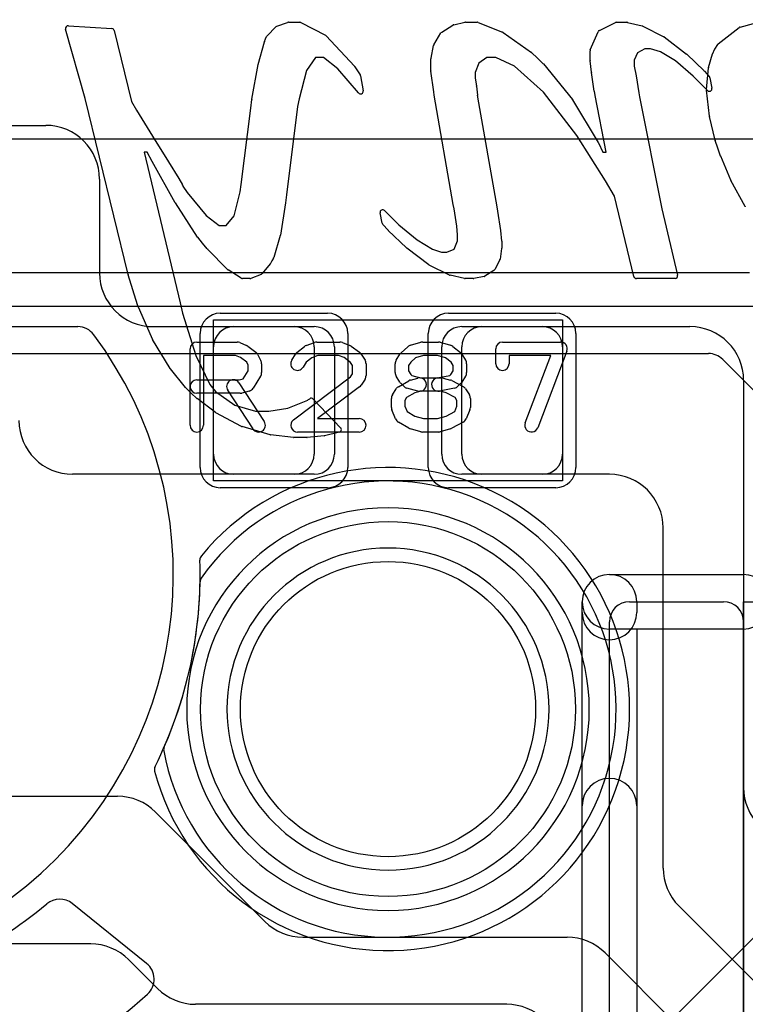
# Model space of a CAD drawing. Extents: x -1 to 20.9, y -0.5 to 20.
# Tile 15 of 19: x 10.9 to 13.6, y 11.9 to 15.6. Entities that reach past the tile are written whole.
import ezdxf

# ---------------------------------------------------------------- set-up
doc = ezdxf.new("R2010")
doc.units = 0
for name, color, linetype in [('Hole', 1, 'CONTINUOUS'), ('L1', 3, 'CONTINUOUS'), ('L4', 3, 'CONTINUOUS'), ('MetalMask-A', 176, 'CONTINUOUS'), ('MetalMask-B', 176, 'CONTINUOUS'), ('PartsArea-A', 111, 'CONTINUOUS'), ('PartsArea-B', 111, 'CONTINUOUS'), ('PartsSilk-A', 221, 'CONTINUOUS'), ('PartsSilk-B', 221, 'CONTINUOUS'), ('Resist-A', 2, 'CONTINUOUS'), ('Resist-B', 2, 'CONTINUOUS'), ('Silk-A', 140, 'CONTINUOUS'), ('Silk-B', 140, 'CONTINUOUS')]:
    doc.layers.add(name, color=color, linetype=linetype)

msp = doc.modelspace()

# ---------------------------------------------------------------- linework, layer by layer
at = {"layer": 'Hole'}
msp.add_circle((12.3, 13), 0.55, dxfattribs=at)
at = {"layer": 'L1'}
for p, q in [((5.18284, 15.175), (11.025, 15.175)), ((11.225, 14.975), (11.225, 14.625)), ((11.425, 14.425), (11.95003, 14.425)), ((11.725, 14.425), (12.025, 14.425)), ((12.575, 14.425), (12.875, 14.425)), ((12.64997, 14.425), (13.425, 14.425)), ((11.65, 13.95), (11.65, 14.35)), ((12.025, 14.35003), (12.025, 13.94997)), ((12.1, 14.35), (12.1, 13.95)), ((12.5, 13.95), (12.5, 14.35)), ((12.575, 13.94997), (12.575, 14.35003)), ((12.95, 14.35), (12.95, 13.95)), ((13.625, 14.225), (13.625, 12.70784)), ((11.95003, 13.875), (11.125, 13.875)), ((12.025, 13.875), (11.725, 13.875)), ((12.875, 13.875), (12.575, 13.875)), ((13.125, 13.875), (12.64997, 13.875)), ((13.325, 12.40784), (13.325, 13.675)), ((10.52497, 12.675), (11.29216, 12.675)), ((11.43358, 12.61642), (11.84142, 12.20858)), ((13.86642, 11.78358), (13.38358, 12.26642)), ((11.98284, 12.15), (12.96716, 12.15)), ((11.19216, 12.125), (10.52497, 12.125)), ((13.10858, 12.09142), (13.67804, 11.52196)), ((11.44142, 11.95858), (11.33358, 12.06642)), ((12.74216, 11.9), (11.58284, 11.9))]:
    msp.add_line(p, q, dxfattribs=at)
for centre, radius, start, end in [((11.025, 14.975), 0.2, 0, 90), ((11.425, 14.625), 0.2, 180, -90), ((11.725, 14.35), 0.075, 90, 180), ((11.95003, 14.35003), 0.07497, 0, 90), ((12.025, 14.35), 0.075, 0, 90), ((12.575, 14.35), 0.075, 90, 180), ((12.64997, 14.35003), 0.07497, 90, 180), ((12.875, 14.35), 0.075, 0, 90), ((13.425, 14.225), 0.2, 0, 90), ((11.125, 14.075), 0.2, 180, -90), ((11.725, 13.95), 0.075, 180, -90), ((11.95003, 13.94997), 0.07497, -90, 0), ((12.025, 13.95), 0.075, -90, 0), ((12.575, 13.95), 0.075, 180, -90), ((12.64997, 13.94997), 0.07497, 180, -90), ((12.875, 13.95), 0.075, -90, 0), ((13.125, 13.675), 0.2, 0, 90), ((13.825, 12.70784), 0.2, 180, -135), ((11.29216, 12.475), 0.2, 45, 90), ((13.525, 12.40784), 0.2, 180, -135), ((11.98284, 12.35), 0.2, -135, -90), ((12.96716, 11.95), 0.2, 45, 90), ((11.19216, 11.925), 0.2, 45, 90), ((11.58284, 12.1), 0.2, -135, -90), ((12.74216, 11.7), 0.2, 45, 90)]:
    msp.add_arc(centre, radius, start, end, dxfattribs=at)
at = {"layer": 'L4'}
for p, q in [((4.675, 15.125), (13.75, 15.125)), ((13.64645, 14.625), (4.675, 14.625)), ((4.1, 14.325), (13.49394, 14.325)), ((13.54697, 14.30303), (14.94142, 12.90858)), ((11.40057, 12.05228), (11.12354, 12.27518)), ((13.67263, 12.1585), (12.81404, 11.29991))]:
    msp.add_line(p, q, dxfattribs=at)
for centre, radius, start, end in [((13.49394, 14.25), 0.075, 45, 90), ((12.3, 13), 0.85, -169.45815, 144.9284), ((12.3, 13), 0.75, 90, -90), ((12.3, 13), 0.75, -90, 90), ((12.3, 13), 0.6, 90, -90), ((12.3, 13), 0.6, -90, 90), ((10, 13.5), 1.6, -23.61416, -0.91498), ((11.62479, 13.47405), 0.025, 144.93662, 179.08298), ((11.48893, 12.84906), 0.025, 156.37718, -169.46763), ((11.07652, 12.21675), 0.075, 51.17555, 129.42702), ((9.99998, 13.49996), 1.59999, -78.81107, -50.00511), ((10.98014, 12.33164), 0.07497, -50.00556, -49.44098), ((11.35352, 11.99385), 0.07502, -48.03095, 51.15769), ((9.99997, 13.5), 2.10001, -80.76302, -48.05369)]:
    msp.add_arc(centre, radius, start, end, dxfattribs=at)
at = {"layer": 'MetalMask-A'}
for p, q in [((11.725, 14.425), (12.025, 14.425)), ((12.575, 14.425), (12.875, 14.425)), ((11.65, 13.95), (11.65, 14.35)), ((12.1, 14.35), (12.1, 13.95)), ((12.5, 13.95), (12.5, 14.35)), ((12.95, 14.35), (12.95, 13.95)), ((12.025, 13.875), (11.725, 13.875)), ((12.875, 13.875), (12.575, 13.875))]:
    msp.add_line(p, q, dxfattribs=at)
for centre, start, end in [((11.725, 14.35), 90, 180), ((12.025, 14.35), 0, 90), ((12.575, 14.35), 90, 180), ((12.875, 14.35), 0, 90), ((11.725, 13.95), 180, -90), ((12.025, 13.95), -90, 0), ((12.575, 13.95), 180, -90), ((12.875, 13.95), -90, 0)]:
    msp.add_arc(centre, 0.075, start, end, dxfattribs=at)
at = {"layer": 'MetalMask-B'}
for centre, radius, start, end in [((12.3, 13), 0.85, -169.45815, 144.9284), ((12.3, 13), 0.6, 90, -90), ((12.3, 13), 0.6, -90, 90), ((10, 13.5), 1.6, -23.61416, -0.91498), ((11.62479, 13.47405), 0.025, 144.93662, 179.08298), ((11.48893, 12.84906), 0.025, 156.37718, -169.46763)]:
    msp.add_arc(centre, radius, start, end, dxfattribs=at)
at = {"layer": 'PartsArea-A'}
for p, q in [((20, 14.5), (0, 14.5)), ((11.65, 14.45), (12.95, 14.45)), ((11.65, 13.85), (11.65, 14.45)), ((12.95, 14.45), (12.95, 13.85)), ((12.95, 13.85), (11.65, 13.85)), ((13.625, 11.6), (13.625, 13.4)), ((13.625, 13.4), (13.925, 13.4))]:
    msp.add_line(p, q, dxfattribs=at)
at = {"layer": 'PartsArea-B'}
msp.add_line((20, 14.5), (0, 14.5), dxfattribs=at)
at = {"layer": 'PartsSilk-A'}
for p, q in [((11.5875, 14.36759), (11.7375, 14.36759)), ((11.74765, 14.36544), (11.77265, 14.35433)), ((11.7772, 14.3517), (11.80776, 14.32948)), ((11.96077, 14.32878), (11.98855, 14.351)), ((11.99563, 14.35497), (12.02618, 14.36608)), ((12.03472, 14.36759), (12.12083, 14.36759)), ((12.13011, 14.3658), (12.15789, 14.35469)), ((12.16331, 14.3517), (12.19387, 14.32948)), ((12.34867, 14.32795), (12.37367, 14.35017)), ((12.38341, 14.35552), (12.4223, 14.36663)), ((12.42917, 14.36759), (12.4875, 14.36759)), ((12.49437, 14.36663), (12.53326, 14.35552)), ((12.54201, 14.351), (12.56979, 14.32878)), ((12.72639, 14.36759), (12.94306, 14.36759)), ((11.5625, 14.05741), (11.5625, 14.34259)), ((11.7322, 14.31759), (11.6125, 14.31759)), ((11.6125, 14.31759), (11.6125, 14.05741)), ((11.74993, 14.30971), (11.7322, 14.31759)), ((11.77343, 14.29263), (11.74993, 14.30971)), ((11.81542, 14.32044), (11.82653, 14.29822)), ((11.9413, 14.30029), (11.95519, 14.32251)), ((12.01658, 14.30939), (11.99533, 14.2924)), ((12.03912, 14.31759), (12.01658, 14.30939)), ((12.11602, 14.31759), (12.03912, 14.31759)), ((12.13643, 14.30943), (12.11602, 14.31759)), ((12.16054, 14.29189), (12.13643, 14.30943)), ((12.20037, 14.32251), (12.21426, 14.30029)), ((12.33019, 14.30029), (12.34408, 14.32251)), ((12.40263, 14.30901), (12.38457, 14.29296)), ((12.43267, 14.31759), (12.40263, 14.30901)), ((12.484, 14.31759), (12.43267, 14.31759)), ((12.5147, 14.30882), (12.484, 14.31759)), ((12.53523, 14.2924), (12.5147, 14.30882)), ((12.57537, 14.32251), (12.58926, 14.30029)), ((12.70139, 14.28704), (12.70139, 14.34259)), ((12.90682, 14.31759), (12.75139, 14.31759)), ((12.75139, 14.31759), (12.75139, 14.28704)), ((12.81135, 14.06629), (12.90682, 14.31759)), ((12.96643, 14.33371), (12.85809, 14.04853)), ((11.77917, 14.28114), (11.77343, 14.29263)), ((11.77917, 14.26087), (11.77917, 14.28114)), ((11.82917, 14.28704), (11.82917, 14.2537)), ((11.99533, 14.2924), (11.9837, 14.27379)), ((12.16806, 14.27987), (12.16054, 14.29189)), ((12.16806, 14.24976), (12.16806, 14.27987)), ((12.21806, 14.28704), (12.21806, 14.24259)), ((12.32639, 14.2537), (12.32639, 14.28704)), ((12.38457, 14.29296), (12.37639, 14.27987)), ((12.37639, 14.27987), (12.37639, 14.26087)), ((12.54306, 14.27987), (12.53523, 14.2924)), ((12.54306, 14.26087), (12.54306, 14.27987)), ((12.59306, 14.28704), (12.59306, 14.2537)), ((11.76042, 14.23087), (11.77917, 14.26087)), ((11.82537, 14.24045), (11.79759, 14.19601)), ((11.94747, 14.07739), (12.16043, 14.23756)), ((12.16043, 14.23756), (12.16806, 14.24976)), ((12.34408, 14.21823), (12.33019, 14.24045)), ((12.37639, 14.26087), (12.38497, 14.24715)), ((12.38497, 14.24715), (12.38932, 14.2428)), ((12.38932, 14.2428), (12.42134, 14.23426)), ((12.4826, 14.23377), (12.53074, 14.2434)), ((12.53074, 14.2434), (12.53448, 14.24715)), ((12.53448, 14.24715), (12.54306, 14.26087)), ((12.58926, 14.24045), (12.57537, 14.21823)), ((11.5875, 14.22685), (11.74533, 14.22685)), ((11.74453, 14.21553), (11.83898, 14.07109)), ((11.74533, 14.22685), (11.76042, 14.23087)), ((12.1942, 14.20039), (12.03733, 14.08241)), ((12.21426, 14.22934), (12.20037, 14.20712)), ((12.33899, 14.20134), (12.37788, 14.22356)), ((12.35871, 14.20269), (12.3476, 14.2138)), ((12.38384, 14.22601), (12.41162, 14.23342)), ((12.42134, 14.23426), (12.49861, 14.23426)), ((12.50505, 14.23342), (12.53283, 14.22601)), ((12.53815, 14.22391), (12.57982, 14.20169)), ((12.57185, 14.2138), (12.56074, 14.20269)), ((11.74861, 14.17685), (11.5875, 14.17685)), ((11.79714, 14.04373), (11.70269, 14.18817)), ((11.78283, 14.1851), (11.75505, 14.17769)), ((12.3163, 14.17066), (12.33019, 14.19288)), ((12.39986, 14.17853), (12.36925, 14.16104)), ((12.41162, 14.1851), (12.36995, 14.19621)), ((12.4245, 14.1851), (12.39986, 14.17853)), ((12.49533, 14.18426), (12.41806, 14.18426)), ((12.54796, 14.19586), (12.4924, 14.18475)), ((12.51717, 14.17844), (12.49533, 14.18426)), ((12.5504, 14.16072), (12.51717, 14.17844)), ((12.58926, 14.19287), (12.60314, 14.17065)), ((12.3125, 14.12407), (12.3125, 14.15741)), ((12.36925, 14.16104), (12.3625, 14.15024)), ((12.3625, 14.15024), (12.3625, 14.12907)), ((12.3625, 14.12907), (12.37119, 14.10822)), ((12.54842, 14.1086), (12.55694, 14.12907)), ((12.55694, 14.15024), (12.5504, 14.16072)), ((12.55694, 14.12907), (12.55694, 14.15024)), ((12.60694, 14.15741), (12.60694, 14.12407)), ((12.32831, 14.08112), (12.31442, 14.11445)), ((12.37119, 14.10822), (12.40006, 14.09173)), ((12.40006, 14.09173), (12.43267, 14.08241)), ((12.484, 14.08241), (12.51697, 14.09183)), ((12.51697, 14.09183), (12.54842, 14.1086)), ((12.60502, 14.11446), (12.59114, 14.08113)), ((12.03733, 14.08241), (12.19306, 14.08241)), ((12.37788, 14.04681), (12.33899, 14.06903)), ((12.43267, 14.08241), (12.484, 14.08241)), ((12.57982, 14.06868), (12.53815, 14.04646)), ((12.19306, 14.03241), (11.9625, 14.03241)), ((12.4223, 14.03337), (12.38341, 14.04448)), ((12.4875, 14.03241), (12.42917, 14.03241)), ((12.53326, 14.04448), (12.49437, 14.03337)), ((13.125, 13.5016), (13.6234, 13.5016)), ((13.0234, 11.6), (13.0234, 13.4)), ((13.2, 13.4), (13.55, 13.4)), ((13.125, 11.675), (13.125, 13.325)), ((13.625, 13.325), (13.625, 11.675)), ((13.6234, 13.2984), (13.2266, 13.2984)), ((13.2266, 13.2984), (13.2266, 11.6))]:
    msp.add_line(p, q, dxfattribs=at)
for centre, radius, start, end in [((11.5875, 14.34259), 0.025, 90, 180), ((11.7375, 14.34259), 0.025, 66.04914, 90), ((11.7625, 14.33148), 0.025, 53.98274, 66.03964), ((12.00417, 14.33148), 0.025, 109.97919, 128.65478), ((12.03472, 14.34259), 0.025, 90, 109.98461), ((12.12083, 14.34259), 0.025, 68.2071, 90), ((12.14861, 14.33148), 0.025, 53.98274, 68.20215), ((12.39028, 14.33148), 0.025, 105.94854, 131.62783), ((12.42917, 14.34259), 0.025, 90, 105.94854), ((12.4875, 14.34259), 0.025, 74.05146, 90), ((12.52639, 14.33148), 0.025, 51.33303, 74.05146), ((12.72639, 14.34259), 0.025, 90, 180), ((12.94306, 14.34259), 0.025, -20.80551, 90), ((11.79306, 14.30926), 0.025, 26.56505, 53.97932), ((11.97639, 14.30926), 0.025, 128.66697, 147.98998), ((12.17917, 14.30926), 0.025, 32.00538, 53.97932), ((12.36528, 14.30926), 0.025, 131.62783, 147.99462), ((12.55417, 14.30926), 0.025, 32.00538, 51.33303), ((11.80417, 14.28704), 0.025, 0, 26.56505), ((11.9625, 14.28704), 0.025, 147.99462, -32.01002), ((12.19306, 14.28704), 0.025, 0, 32.01002), ((12.35139, 14.28704), 0.025, 147.99462, 180), ((12.56806, 14.28704), 0.025, 0, 32.00538), ((12.72639, 14.28704), 0.025, 180, 0), ((11.80417, 14.2537), 0.025, -32.00538, 0), ((12.19306, 14.24259), 0.025, -32.00538, 0), ((12.35139, 14.2537), 0.025, 180, -147.99462), ((12.56806, 14.2537), 0.025, -32.00538, 0), ((11.5875, 14.20185), 0.025, 90, -90), ((11.72361, 14.20185), 0.025, 33.18146, -146.81914), ((12.17917, 14.22037), 0.025, -53.0476, -32.01002), ((12.35139, 14.17963), 0.025, 119.73351, 147.98998), ((12.36528, 14.23148), 0.025, -147.99462, -135), ((12.37639, 14.22037), 0.025, -135, -104.92551), ((12.39028, 14.20185), 0.025, 104.92551, 119.74171), ((12.41806, 14.20926), 0.025, -75.07449, 104.93527), ((12.4875, 14.20926), 0.025, 101.30544, -78.69205), ((12.49861, 14.20926), 0.025, 75.07449, 90), ((12.52639, 14.20185), 0.025, 61.9383, 75.06473), ((12.54306, 14.22037), 0.025, -78.69456, -45), ((12.55417, 14.23148), 0.025, -45, -32.00538), ((12.56806, 14.17963), 0.025, 31.98594, 61.9318), ((11.74861, 14.20185), 0.025, -90, -75.06473), ((11.77639, 14.20926), 0.025, -75.07449, -32.01002), ((12.3375, 14.15741), 0.025, 147.99462, 180), ((12.41806, 14.20926), 0.025, -104.92551, -90), ((12.58194, 14.15741), 0.025, 0, 31.99147), ((12.3375, 14.12407), 0.025, 180, -157.37647), ((12.58194, 14.12407), 0.025, -22.60576, 0), ((11.5875, 14.05741), 0.025, 180, 0), ((11.81806, 14.05741), 0.025, -146.81854, 33.18086), ((11.9625, 14.05741), 0.025, 126.9524, -90), ((12.19306, 14.05741), 0.025, -90, 90), ((12.35139, 14.09074), 0.025, -157.37309, -119.74171), ((12.56806, 14.09074), 0.025, -61.9383, -22.60888), ((12.83472, 14.05741), 0.025, 159.19449, -20.80181), ((12.39028, 14.06852), 0.025, -119.73351, -105.94345), ((12.42917, 14.05741), 0.025, -105.94854, -90), ((12.4875, 14.05741), 0.025, -90, -74.05655), ((12.52639, 14.06852), 0.025, -74.05146, -61.9318), ((13.125, 13.4), 0.1016, 90, 180), ((13.6234, 13.4), 0.1016, -90, 90), ((13.2, 13.325), 0.075, 90, 180), ((13.55, 13.325), 0.075, 0, 90)]:
    msp.add_arc(centre, radius, start, end, dxfattribs=at)
at = {"layer": 'PartsSilk-B'}
for p, q in [((11.88613, 15.54449), (11.92571, 15.55855)), ((11.92906, 15.55913), (11.97094, 15.55913)), ((11.97556, 15.558), (12.06655, 15.51054)), ((12.5449, 15.55012), (12.58634, 15.55891)), ((12.58841, 15.55913), (12.63176, 15.55913)), ((12.63542, 15.55844), (12.7271, 15.52242)), ((13.08761, 15.52873), (13.14822, 15.55813)), ((13.15258, 15.55913), (13.18999, 15.55913)), ((13.19237, 15.55884), (13.24679, 15.54553)), ((13.61208, 15.54141), (13.71207, 15.56874)), ((11.1715, 15.27563), (11.09868, 15.53369)), ((11.10894, 15.54639), (11.27116, 15.53596)), ((11.28024, 15.52832), (11.34384, 15.2638)), ((11.84954, 15.50889), (11.88237, 15.5421)), ((12.47092, 15.47519), (12.49729, 15.51919)), ((12.50048, 15.52247), (12.54158, 15.54876)), ((12.72921, 15.52128), (12.83512, 15.4464)), ((13.05362, 15.45699), (13.08281, 15.52374)), ((13.24889, 15.54476), (13.32773, 15.50528)), ((13.53047, 15.47832), (13.60854, 15.53963)), ((11.81633, 15.40212), (11.83923, 15.48635)), ((11.83957, 15.48737), (11.84335, 15.49705)), ((11.84362, 15.49768), (11.84761, 15.50613)), ((12.06922, 15.50852), (12.17574, 15.39514)), ((13.32932, 15.50428), (13.41222, 15.44088)), ((12.46023, 15.42495), (12.4697, 15.47202)), ((13.05278, 15.41703), (13.05278, 15.45298)), ((13.22978, 15.44556), (13.21742, 15.4174)), ((13.25719, 15.46033), (13.22978, 15.44556)), ((13.27852, 15.46033), (13.25719, 15.46033)), ((13.3148, 15.44905), (13.27852, 15.46033)), ((13.37102, 15.41507), (13.3148, 15.44905)), ((13.50974, 15.44316), (13.51652, 15.45808)), ((13.51731, 15.45949), (13.52832, 15.476)), ((12.03039, 15.4274), (11.99679, 15.37996)), ((12.05934, 15.4274), (12.03039, 15.4274)), ((12.11245, 15.38624), (12.05934, 15.4274)), ((12.46003, 15.37802), (12.46003, 15.42298)), ((12.66776, 15.4274), (12.63805, 15.40673)), ((12.70121, 15.4274), (12.66776, 15.4274)), ((12.77158, 15.39513), (12.70121, 15.4274)), ((12.83636, 15.44536), (12.85568, 15.42638)), ((12.85568, 15.42638), (12.87806, 15.40466)), ((13.05761, 15.37305), (13.05284, 15.41592)), ((13.21742, 15.4174), (13.21742, 15.3958)), ((13.43688, 15.35848), (13.37102, 15.41507)), ((13.41307, 15.44016), (13.47824, 15.37769)), ((13.49464, 15.39063), (13.50923, 15.44176)), ((11.79282, 15.27223), (11.81614, 15.40128)), ((11.99679, 15.37996), (11.9685, 15.27435)), ((12.18994, 15.29563), (12.11245, 15.38624)), ((12.17687, 15.39369), (12.19637, 15.36327)), ((12.47024, 15.29976), (12.46012, 15.37672)), ((12.63805, 15.40673), (12.62468, 15.37173)), ((12.87963, 15.29828), (12.77158, 15.39513)), ((12.87884, 15.40381), (12.98695, 15.27155)), ((13.06872, 15.3029), (13.05767, 15.37259)), ((13.21742, 15.3958), (13.22409, 15.35935)), ((13.47875, 15.37717), (13.49702, 15.35691)), ((13.487, 15.30827), (13.4943, 15.38879)), ((12.19781, 15.35957), (12.2074, 15.30383)), ((12.62468, 15.37173), (12.62468, 15.35051)), ((12.62468, 15.35051), (12.6299, 15.32193)), ((13.22411, 15.35923), (13.23492, 15.29595)), ((13.49008, 15.3047), (13.43688, 15.35848)), ((13.4994, 15.35215), (13.507, 15.31367)), ((12.47239, 15.28746), (12.4703, 15.29932)), ((12.62999, 15.32128), (12.63393, 15.28739)), ((13.07182, 15.28595), (13.06876, 15.30267)), ((13.49727, 15.20916), (13.48701, 15.30631)), ((11.33146, 14.61877), (11.1715, 15.27563)), ((11.34384, 15.2638), (11.3634, 15.23163)), ((11.7884, 15.23912), (11.79275, 15.27177)), ((11.9685, 15.27435), (11.96284, 15.24526)), ((12.54232, 14.8807), (12.47239, 15.28746)), ((12.63395, 15.28524), (12.6334, 15.27976)), ((12.6334, 15.27976), (12.70547, 14.87171)), ((13.00311, 15.13684), (12.87963, 15.29828)), ((12.98778, 15.27037), (13.08335, 15.11145)), ((13.11244, 15.07547), (13.07184, 15.28586)), ((13.23496, 15.29565), (13.23696, 15.2813)), ((13.23696, 15.2813), (13.3198, 14.86401)), ((11.3634, 15.23163), (11.42246, 15.13529)), ((11.75239, 14.95455), (11.78839, 15.23906)), ((11.96284, 15.24526), (11.92168, 14.91654)), ((13.51896, 15.11974), (13.4975, 15.20784)), ((11.42246, 15.13529), (11.48185, 15.03912)), ((13.11014, 14.96845), (13.00311, 15.13684)), ((13.52868, 15.09049), (13.51919, 15.11895)), ((13.08385, 15.11051), (13.10011, 15.07547)), ((13.53942, 15.06031), (13.52874, 15.09029)), ((11.40302, 15.07547), (11.39171, 15.07547)), ((11.39171, 15.07547), (11.52496, 14.5136)), ((11.42166, 15.04024), (11.40302, 15.07547)), ((13.10011, 15.07547), (13.11244, 15.07547)), ((13.57713, 14.97096), (13.53963, 15.05978)), ((11.5073, 14.8866), (11.42177, 15.04005)), ((11.48186, 15.0391), (11.52023, 14.97661)), ((11.52034, 14.97644), (11.53415, 14.9529)), ((13.63047, 14.87263), (13.57755, 14.97008)), ((11.53493, 14.95122), (11.53577, 14.94889)), ((11.53577, 14.94889), (11.55197, 14.92447)), ((11.74919, 14.92743), (11.75238, 14.95446)), ((13.14333, 14.91083), (13.11014, 14.96845)), ((11.55197, 14.92447), (11.62234, 14.83854)), ((11.72614, 14.8374), (11.74919, 14.92743)), ((11.92168, 14.91651), (11.91788, 14.88693)), ((13.21557, 14.6118), (13.14333, 14.91083)), ((11.59072, 14.7589), (11.50766, 14.886)), ((11.91784, 14.88665), (11.89891, 14.7659)), ((12.54648, 14.86337), (12.54246, 14.88005)), ((12.55675, 14.7993), (12.54648, 14.86337)), ((12.70547, 14.87171), (12.70848, 14.85533)), ((13.3198, 14.86401), (13.37913, 14.61648)), ((11.62234, 14.83854), (11.67059, 14.80172)), ((11.69643, 14.80172), (11.72614, 14.8374)), ((12.27883, 14.81002), (12.27033, 14.84848)), ((12.28713, 14.85774), (12.34054, 14.80483)), ((12.70853, 14.85497), (12.71904, 14.78343)), ((11.67059, 14.80172), (11.69643, 14.80172)), ((12.30072, 14.7842), (12.28123, 14.80541)), ((12.34054, 14.80483), (12.4087, 14.74823)), ((12.55883, 14.76649), (12.55675, 14.7993)), ((11.60833, 14.7364), (11.59122, 14.7582)), ((11.89862, 14.7646), (11.87434, 14.68286)), ((12.36919, 14.71814), (12.30114, 14.78377)), ((12.55883, 14.74503), (12.55883, 14.76649)), ((12.71909, 14.78308), (12.72342, 14.74403)), ((11.62663, 14.71469), (11.60856, 14.73612)), ((11.70233, 14.63802), (11.62716, 14.71411)), ((12.45201, 14.65496), (12.37007, 14.71739)), ((12.4087, 14.74823), (12.46565, 14.71428)), ((12.46565, 14.71428), (12.49885, 14.70294)), ((12.51917, 14.70294), (12.54669, 14.71364)), ((12.54669, 14.71364), (12.55883, 14.74503)), ((12.72336, 14.71571), (12.71729, 14.67669)), ((12.72348, 14.74293), (12.72348, 14.71725)), ((11.87326, 14.68046), (11.86714, 14.67053)), ((12.49885, 14.70294), (12.51917, 14.70294)), ((11.86106, 14.65848), (11.83094, 14.62269)), ((11.86714, 14.67053), (11.86244, 14.66063)), ((12.52959, 14.61713), (12.45371, 14.65391)), ((12.71626, 14.67357), (12.69753, 14.63803)), ((11.36658, 14.50669), (11.33164, 14.61815)), ((11.75275, 14.60571), (11.70408, 14.63661)), ((11.78485, 14.60415), (11.75811, 14.60415)), ((11.82692, 14.61981), (11.78848, 14.60483)), ((12.58515, 14.60439), (12.53176, 14.61637)), ((12.61738, 14.60415), (12.58734, 14.60415)), ((12.65767, 14.6118), (12.61929, 14.60433)), ((12.69407, 14.63427), (12.66115, 14.6132)), ((13.36941, 14.60415), (13.22529, 14.60415)), ((11.42192, 14.37778), (11.36693, 14.50573)), ((11.52496, 14.5136), (11.53409, 14.4754)), ((11.53409, 14.4754), (11.58374, 14.31718)), ((11.48837, 14.26867), (11.42257, 14.37652)), ((11.58374, 14.31718), (11.63597, 14.2099)), ((11.54506, 14.19849), (11.48914, 14.26759)), ((11.63597, 14.2099), (11.64643, 14.19716)), ((11.56646, 14.17732), (11.54581, 14.19766)), ((11.58766, 14.15761), (11.56667, 14.17712)), ((11.64664, 14.19689), (11.65745, 14.18277)), ((11.65745, 14.18277), (11.72875, 14.13208)), ((11.65763, 14.10501), (11.58847, 14.15693)), ((11.72875, 14.13208), (11.80668, 14.1102)), ((11.92723, 14.12089), (12.00132, 14.15162)), ((12.00154, 14.15177), (12.00827, 14.1566)), ((12.02133, 14.15538), (12.1235, 14.04835)), ((11.75468, 14.05331), (11.65894, 14.10418)), ((11.80668, 14.1102), (11.85636, 14.1102)), ((11.85636, 14.1102), (11.92723, 14.12089)), ((11.86046, 14.02206), (11.75656, 14.05254)), ((11.94734, 14.01147), (11.86208, 14.02173)), ((12.06247, 14.01792), (11.99884, 14.01145)), ((12.11867, 14.03174), (12.06386, 14.01816)), ((11.99783, 14.0114), (11.94853, 14.0114))]:
    msp.add_line(p, q, dxfattribs=at)
for centre, radius, start, end in [((11.92906, 15.54913), 0.01, 90, 109.57673), ((11.97094, 15.54913), 0.01, 62.48694, 90), ((12.58841, 15.54913), 0.01, 90, 101.95065), ((12.63176, 15.54913), 0.01, 68.53894, 90), ((13.15258, 15.54913), 0.01, 90, 115.84761), ((13.18999, 15.54913), 0.01, 76.22786, 90), ((11.1083, 15.53641), 0.01, 86.33075, -164.21205), ((11.27052, 15.52598), 0.01, 13.53586, 86.33075), ((11.88948, 15.53507), 0.01, 109.57673, 135.32416), ((12.50587, 15.51405), 0.01, 122.62504, 149.07554), ((12.54697, 15.54034), 0.01, 101.95065, 122.62504), ((12.72344, 15.51311), 0.01, 54.76864, 68.53894), ((13.09197, 15.51973), 0.01, 115.84761, 156.3575), ((13.24441, 15.53582), 0.01, 63.3837, 76.22786), ((13.61472, 15.53177), 0.01, 105.31545, 128.14388), ((11.84888, 15.48373), 0.01, 158.64562, 164.81021), ((11.85266, 15.49341), 0.01, 154.71652, 158.64562), ((11.85665, 15.50186), 0.01, 135.32416, 154.71652), ((12.06193, 15.50167), 0.01, 43.21768, 62.48694), ((13.32325, 15.49634), 0.01, 52.60268, 63.3837), ((12.4795, 15.47005), 0.01, 149.07554, 168.63386), ((12.82935, 15.43823), 0.01, 45.48623, 54.76864), ((13.06278, 15.45298), 0.01, 156.3575, 180), ((13.52562, 15.45394), 0.01, 146.26223, 155.55053), ((13.53664, 15.47045), 0.01, 128.09608, 146.29511), ((12.47003, 15.42298), 0.01, 168.63386, 180), ((13.06278, 15.41703), 0.01, 180, -173.62818), ((13.40615, 15.43294), 0.01, 46.21543, 52.60268), ((13.51885, 15.43902), 0.01, 155.56078, 164.07942), ((11.82598, 15.3995), 0.01, 164.81021, 169.7464), ((12.16845, 15.38829), 0.01, 32.67328, 43.21768), ((12.47003, 15.37802), 0.01, 180, -172.52658), ((12.8711, 15.39748), 0.01, 39.27731, 45.89138), ((13.06755, 15.37416), 0.01, -173.62818, -170.9708), ((13.47132, 15.37047), 0.01, 42.04255, 46.21543), ((13.50426, 15.38789), 0.01, 164.10181, 174.82333), ((12.18795, 15.35787), 0.01001, 9.78241, 32.67328), ((13.21425, 15.35755), 0.01, 9.6695, 10.36632), ((13.48959, 15.35021), 0.01, 11.18633, 42.04255), ((12.19754, 15.30213), 0.01001, -139.46085, 9.78241), ((12.48015, 15.30106), 0.01, -172.52658, -169.98207), ((12.62006, 15.32013), 0.01, 6.60603, 10.36632), ((13.0786, 15.30447), 0.01, -170.9708, -169.63368), ((13.49695, 15.30736), 0.01, 174.77442, -173.97337), ((13.49719, 15.31173), 0.01, -135.32416, 11.18633), ((11.80266, 15.27045), 0.01, 169.7464, 172.41293), ((12.624, 15.28624), 0.01, -5.7391, 6.60603), ((12.97921, 15.26522), 0.01, 31.00307, 39.27731), ((13.08166, 15.28775), 0.01, -169.63368, -169.10582), ((13.22506, 15.29427), 0.01, 7.93555, 9.6695), ((11.79831, 15.2378), 0.01, 172.41293, 172.76127), ((13.50722, 15.21021), 0.01, -173.97601, -166.30909), ((13.52868, 15.12211), 0.01, -166.29711, -161.55909), ((13.07478, 15.1063), 0.01, 24.8992, 31.00307), ((13.53829, 15.09326), 0.01, -163.92083, -162.70256), ((13.54884, 15.06367), 0.01, -160.3693, -157.1103), ((11.4305, 15.04492), 0.01, -152.10273, -150.84519), ((11.47334, 15.03387), 0.01, 31.54367, 31.67132), ((11.51171, 14.97138), 0.01, 30.38424, 31.54367), ((13.58634, 14.97485), 0.01, -157.10241, -151.49751), ((11.52552, 14.94784), 0.01, 19.7579, 30.38424), ((11.76231, 14.95329), 0.01, 172.76127, 173.28012), ((11.91176, 14.91778), 0.01, -7.29556, -7.12502), ((11.51603, 14.89147), 0.01, -150.84519, -146.8344), ((11.90796, 14.8882), 0.01, -8.91604, -7.29556), ((12.28009, 14.85064), 0.01, 45.24312, -167.52093), ((12.55218, 14.88239), 0.01, -170.27403, -166.46414), ((13.63926, 14.87741), 0.01, -151.46266, -142.84578), ((12.69864, 14.85352), 0.01001, 8.34087, 10.42266), ((12.28859, 14.81218), 0.01, -167.52093, -137.391), ((11.59909, 14.76437), 0.01, -146.8344, -141.90392), ((11.88903, 14.76745), 0.01, -16.55114, -8.91604), ((12.30808, 14.79097), 0.01, -137.391, -133.94659), ((12.70915, 14.78198), 0.01, 6.31488, 8.34087), ((11.6162, 14.74257), 0.01, -141.90392, -139.82758), ((11.63427, 14.72114), 0.01, -139.82758, -135.32416), ((12.37613, 14.72534), 0.01, -133.94659, -127.31697), ((12.71348, 14.71725), 0.01, -8.85943, 0), ((12.71348, 14.74293), 0.01, 0, 6.31488), ((11.86475, 14.68571), 0.01, -31.67132, -16.55114), ((12.70741, 14.67823), 0.01, -27.76921, -8.85943), ((11.85341, 14.66492), 0.01, -40.09168, -25.4116), ((12.45807, 14.66291), 0.01, -127.31697, -115.84761), ((11.34118, 14.62114), 0.01, -166.29711, -162.59811), ((11.70944, 14.64505), 0.01, -135.32416, -122.41845), ((11.75811, 14.61415), 0.01, -122.41845, -90), ((11.78485, 14.61415), 0.01, -90, -68.71983), ((11.82329, 14.62913), 0.01, -68.71983, -40.09168), ((12.53395, 14.62613), 0.01, -115.84761, -102.64685), ((12.58734, 14.61415), 0.01, -102.64685, -90), ((12.61738, 14.61415), 0.01, -90, -78.99334), ((12.65576, 14.62162), 0.01, -78.99334, -57.37496), ((12.68868, 14.64269), 0.01, -57.37496, -27.76921), ((13.22529, 14.61415), 0.01, -166.40844, -90), ((13.36941, 14.61415), 0.01, -90, 13.48013), ((11.37612, 14.50968), 0.01, -162.59811, -156.74124), ((11.43111, 14.38173), 0.01, -156.74124, -148.61388), ((11.49691, 14.27388), 0.01, -148.61388, -141.00901), ((11.55283, 14.20478), 0.01, -141.00901, -134.5948), ((11.57348, 14.18444), 0.01, -134.5948, -132.9329), ((11.6387, 14.19081), 0.01, 37.44284, 39.40224), ((11.59447, 14.16493), 0.01, -132.9329, -126.8699), ((12.00715, 14.14349), 0.01, 124.11906, 125.6442), ((12.0141, 14.14848), 0.01, 43.66213, 125.6776), ((11.66363, 14.11301), 0.01, -126.8699, -117.97473), ((11.75937, 14.06214), 0.01, -117.97473, -106.31519), ((11.86327, 14.03166), 0.01, -106.31519, -96.83367), ((12.06146, 14.02787), 0.01, -84.2039, -76.11658), ((12.11627, 14.04145), 0.01, -76.11658, 43.66213), ((11.94853, 14.0214), 0.01, -96.83367, -90), ((11.99783, 14.0214), 0.01, -90, -84.2039)]:
    msp.add_arc(centre, radius, start, end, dxfattribs=at)
at = {"layer": 'Resist-A'}
for p, q in [((11.675, 14.475), (12.075, 14.475)), ((12.525, 14.475), (12.925, 14.475)), ((11.6, 13.9), (11.6, 14.4)), ((12.15, 14.4), (12.15, 13.9)), ((12.45, 13.9), (12.45, 14.4)), ((13, 14.4), (13, 13.9)), ((12.075, 13.825), (11.675, 13.825)), ((12.925, 13.825), (12.525, 13.825))]:
    msp.add_line(p, q, dxfattribs=at)
msp.add_circle((12.3, 13), 0.6985, dxfattribs=at)
for centre, start, end in [((11.675, 14.4), 90, 180), ((12.075, 14.4), 0, 90), ((12.525, 14.4), 90, 180), ((12.925, 14.4), 0, 90), ((11.675, 13.9), 180, -90), ((12.075, 13.9), -90, 0), ((12.525, 13.9), 180, -90), ((12.925, 13.9), -90, 0)]:
    msp.add_arc(centre, 0.075, start, end, dxfattribs=at)
at = {"layer": 'Resist-B'}
msp.add_line((8.85627, 14.425), (11.14373, 14.425), dxfattribs=at)
msp.add_circle((12.3, 13), 0.6985, dxfattribs=at)
for centre, radius, start, end in [((11.14373, 14.35), 0.075, 36.61934, 90), ((10, 13.5), 1.5, 143.38091, 36.6191), ((12.30002, 13), 0.90002, -165.11082, 140.58079), ((10, 13.5), 1.6, -26.4909, 1.96169), ((11.62405, 13.55563), 0.025, 140.58479, -178.02901), ((11.45438, 12.77516), 0.025, 153.50671, -165.11878)]:
    msp.add_arc(centre, radius, start, end, dxfattribs=at)
at = {"layer": 'Silk-A'}
for p, q in [((13.125, 13.5016), (13.6234, 13.5016)), ((13.0234, 13.35994), (13.0234, 13.4)), ((13.2, 13.4), (13.55, 13.4)), ((13.2266, 13.4), (13.2266, 13.35994)), ((13.125, 11.675), (13.125, 13.325)), ((13.625, 13.325), (13.625, 11.675)), ((13.6234, 13.2984), (13.125, 13.2984)), ((13.0234, 11.6), (13.0234, 12.64006)), ((13.2266, 12.64006), (13.2266, 11.6))]:
    msp.add_line(p, q, dxfattribs=at)
for centre, radius, start, end in [((13.125, 13.4), 0.1016, 90, -90), ((13.125, 13.4), 0.1016, 0, 180), ((13.6234, 13.4), 0.1016, -90, 90), ((13.2, 13.325), 0.075, 90, 180), ((13.55, 13.325), 0.075, 0, 90), ((13.125, 13.35994), 0.1016, 180, 0), ((13.125, 12.64006), 0.1016, 0, 180)]:
    msp.add_arc(centre, radius, start, end, dxfattribs=at)
at = {"layer": 'Silk-B'}
for p, q in [((11.88613, 15.54449), (11.92571, 15.55855)), ((11.92906, 15.55913), (11.97094, 15.55913)), ((11.97556, 15.558), (12.06655, 15.51054)), ((12.5449, 15.55012), (12.58634, 15.55891)), ((12.58841, 15.55913), (12.63176, 15.55913)), ((12.63542, 15.55844), (12.7271, 15.52242)), ((13.08761, 15.52873), (13.14822, 15.55813)), ((13.15258, 15.55913), (13.18999, 15.55913)), ((13.19237, 15.55884), (13.24679, 15.54553)), ((13.61208, 15.54141), (13.71207, 15.56874)), ((11.1715, 15.27563), (11.09868, 15.53369)), ((11.10894, 15.54639), (11.27116, 15.53596)), ((11.28024, 15.52832), (11.34384, 15.2638)), ((11.84954, 15.50889), (11.88237, 15.5421)), ((12.47092, 15.47519), (12.49729, 15.51919)), ((12.50048, 15.52247), (12.54158, 15.54876)), ((12.72921, 15.52128), (12.83512, 15.4464)), ((13.05362, 15.45699), (13.08281, 15.52374)), ((13.24889, 15.54476), (13.32773, 15.50528)), ((13.53047, 15.47832), (13.60854, 15.53963)), ((11.81633, 15.40212), (11.83923, 15.48635)), ((11.83957, 15.48737), (11.84335, 15.49705)), ((11.84362, 15.49768), (11.84761, 15.50613)), ((12.06922, 15.50852), (12.17574, 15.39514)), ((13.32932, 15.50428), (13.41222, 15.44088)), ((12.46023, 15.42495), (12.4697, 15.47202)), ((13.05278, 15.41703), (13.05278, 15.45298)), ((13.22978, 15.44556), (13.21742, 15.4174)), ((13.25719, 15.46033), (13.22978, 15.44556)), ((13.27852, 15.46033), (13.25719, 15.46033)), ((13.3148, 15.44905), (13.27852, 15.46033)), ((13.37102, 15.41507), (13.3148, 15.44905)), ((13.50974, 15.44316), (13.51652, 15.45808)), ((13.51731, 15.45949), (13.52832, 15.476)), ((12.03039, 15.4274), (11.99679, 15.37996)), ((12.05934, 15.4274), (12.03039, 15.4274)), ((12.11245, 15.38624), (12.05934, 15.4274)), ((12.46003, 15.37802), (12.46003, 15.42298)), ((12.66776, 15.4274), (12.63805, 15.40673)), ((12.70121, 15.4274), (12.66776, 15.4274)), ((12.77158, 15.39513), (12.70121, 15.4274)), ((12.83636, 15.44536), (12.85568, 15.42638)), ((12.85568, 15.42638), (12.87806, 15.40466)), ((13.05761, 15.37305), (13.05284, 15.41592)), ((13.21742, 15.4174), (13.21742, 15.3958)), ((13.43688, 15.35848), (13.37102, 15.41507)), ((13.41307, 15.44016), (13.47824, 15.37769)), ((13.49464, 15.39063), (13.50923, 15.44176)), ((11.79282, 15.27223), (11.81614, 15.40128)), ((11.99679, 15.37996), (11.9685, 15.27435)), ((12.18994, 15.29563), (12.11245, 15.38624)), ((12.17687, 15.39369), (12.19637, 15.36327)), ((12.47024, 15.29976), (12.46012, 15.37672)), ((12.63805, 15.40673), (12.62468, 15.37173)), ((12.87963, 15.29828), (12.77158, 15.39513)), ((12.87884, 15.40381), (12.98695, 15.27155)), ((13.06872, 15.3029), (13.05767, 15.37259)), ((13.21742, 15.3958), (13.22409, 15.35935)), ((13.47875, 15.37717), (13.49702, 15.35691)), ((13.487, 15.30827), (13.4943, 15.38879)), ((12.19781, 15.35957), (12.2074, 15.30383)), ((12.62468, 15.37173), (12.62468, 15.35051)), ((12.62468, 15.35051), (12.6299, 15.32193)), ((13.22411, 15.35923), (13.23492, 15.29595)), ((13.49008, 15.3047), (13.43688, 15.35848)), ((13.4994, 15.35215), (13.507, 15.31367)), ((12.47239, 15.28746), (12.4703, 15.29932)), ((12.62999, 15.32128), (12.63393, 15.28739)), ((13.07182, 15.28595), (13.06876, 15.30267)), ((13.49727, 15.20916), (13.48701, 15.30631)), ((11.33146, 14.61877), (11.1715, 15.27563)), ((11.34384, 15.2638), (11.3634, 15.23163)), ((11.7884, 15.23912), (11.79275, 15.27177)), ((11.9685, 15.27435), (11.96284, 15.24526)), ((12.54232, 14.8807), (12.47239, 15.28746)), ((12.63395, 15.28524), (12.6334, 15.27976)), ((12.6334, 15.27976), (12.70547, 14.87171)), ((13.00311, 15.13684), (12.87963, 15.29828)), ((12.98778, 15.27037), (13.08335, 15.11145)), ((13.11244, 15.07547), (13.07184, 15.28586)), ((13.23496, 15.29565), (13.23696, 15.2813)), ((13.23696, 15.2813), (13.3198, 14.86401)), ((11.3634, 15.23163), (11.42246, 15.13529)), ((11.75239, 14.95455), (11.78839, 15.23906)), ((11.96284, 15.24526), (11.92168, 14.91654)), ((13.51896, 15.11974), (13.4975, 15.20784)), ((11.42246, 15.13529), (11.48185, 15.03912)), ((13.11014, 14.96845), (13.00311, 15.13684)), ((13.52868, 15.09049), (13.51919, 15.11895)), ((13.08385, 15.11051), (13.10011, 15.07547)), ((13.53942, 15.06031), (13.52874, 15.09029)), ((11.40302, 15.07547), (11.39171, 15.07547)), ((11.39171, 15.07547), (11.52496, 14.5136)), ((11.42166, 15.04024), (11.40302, 15.07547)), ((13.10011, 15.07547), (13.11244, 15.07547)), ((13.57713, 14.97096), (13.53963, 15.05978)), ((11.5073, 14.8866), (11.42177, 15.04005)), ((11.48186, 15.0391), (11.52023, 14.97661)), ((11.52034, 14.97644), (11.53415, 14.9529)), ((13.63047, 14.87263), (13.57755, 14.97008)), ((11.53493, 14.95122), (11.53577, 14.94889)), ((11.53577, 14.94889), (11.55197, 14.92447)), ((11.74919, 14.92743), (11.75238, 14.95446)), ((13.14333, 14.91083), (13.11014, 14.96845)), ((11.55197, 14.92447), (11.62234, 14.83854)), ((11.72614, 14.8374), (11.74919, 14.92743)), ((11.92168, 14.91651), (11.91788, 14.88693)), ((13.21557, 14.6118), (13.14333, 14.91083)), ((11.59072, 14.7589), (11.50766, 14.886)), ((11.91784, 14.88665), (11.89891, 14.7659)), ((12.54648, 14.86337), (12.54246, 14.88005)), ((12.55675, 14.7993), (12.54648, 14.86337)), ((12.70547, 14.87171), (12.70848, 14.85533)), ((13.3198, 14.86401), (13.37913, 14.61648)), ((11.62234, 14.83854), (11.67059, 14.80172)), ((11.69643, 14.80172), (11.72614, 14.8374)), ((12.27883, 14.81002), (12.27033, 14.84848)), ((12.28713, 14.85774), (12.34054, 14.80483)), ((12.70853, 14.85497), (12.71904, 14.78343)), ((11.67059, 14.80172), (11.69643, 14.80172)), ((12.30072, 14.7842), (12.28123, 14.80541)), ((12.34054, 14.80483), (12.4087, 14.74823)), ((12.55883, 14.76649), (12.55675, 14.7993)), ((11.60833, 14.7364), (11.59122, 14.7582)), ((11.89862, 14.7646), (11.87434, 14.68286)), ((12.36919, 14.71814), (12.30114, 14.78377)), ((12.55883, 14.74503), (12.55883, 14.76649)), ((12.71909, 14.78308), (12.72342, 14.74403)), ((11.62663, 14.71469), (11.60856, 14.73612)), ((11.70233, 14.63802), (11.62716, 14.71411)), ((12.45201, 14.65496), (12.37007, 14.71739)), ((12.4087, 14.74823), (12.46565, 14.71428)), ((12.46565, 14.71428), (12.49885, 14.70294)), ((12.51917, 14.70294), (12.54669, 14.71364)), ((12.54669, 14.71364), (12.55883, 14.74503)), ((12.72336, 14.71571), (12.71729, 14.67669)), ((12.72348, 14.74293), (12.72348, 14.71725)), ((11.87326, 14.68046), (11.86714, 14.67053)), ((12.49885, 14.70294), (12.51917, 14.70294)), ((11.86106, 14.65848), (11.83094, 14.62269)), ((11.86714, 14.67053), (11.86244, 14.66063)), ((12.52959, 14.61713), (12.45371, 14.65391)), ((12.71626, 14.67357), (12.69753, 14.63803)), ((11.36658, 14.50669), (11.33164, 14.61815)), ((11.75275, 14.60571), (11.70408, 14.63661)), ((11.78485, 14.60415), (11.75811, 14.60415)), ((11.82692, 14.61981), (11.78848, 14.60483)), ((12.58515, 14.60439), (12.53176, 14.61637)), ((12.61738, 14.60415), (12.58734, 14.60415)), ((12.65767, 14.6118), (12.61929, 14.60433)), ((12.69407, 14.63427), (12.66115, 14.6132)), ((13.36941, 14.60415), (13.22529, 14.60415)), ((11.42192, 14.37778), (11.36693, 14.50573)), ((11.52496, 14.5136), (11.53409, 14.4754)), ((11.53409, 14.4754), (11.58374, 14.31718)), ((11.48837, 14.26867), (11.42257, 14.37652)), ((11.58374, 14.31718), (11.63597, 14.2099)), ((11.54506, 14.19849), (11.48914, 14.26759)), ((11.63597, 14.2099), (11.64643, 14.19716)), ((11.56646, 14.17732), (11.54581, 14.19766)), ((11.58766, 14.15761), (11.56667, 14.17712)), ((11.64664, 14.19689), (11.65745, 14.18277)), ((11.65745, 14.18277), (11.72875, 14.13208)), ((11.65763, 14.10501), (11.58847, 14.15693)), ((11.72875, 14.13208), (11.80668, 14.1102)), ((11.92723, 14.12089), (12.00132, 14.15162)), ((12.00154, 14.15177), (12.00827, 14.1566)), ((12.02133, 14.15538), (12.1235, 14.04835)), ((11.75468, 14.05331), (11.65894, 14.10418)), ((11.80668, 14.1102), (11.85636, 14.1102)), ((11.85636, 14.1102), (11.92723, 14.12089)), ((11.86046, 14.02206), (11.75656, 14.05254)), ((11.94734, 14.01147), (11.86208, 14.02173)), ((12.06247, 14.01792), (11.99884, 14.01145)), ((12.11867, 14.03174), (12.06386, 14.01816)), ((11.99783, 14.0114), (11.94853, 14.0114))]:
    msp.add_line(p, q, dxfattribs=at)
for centre, radius, start, end in [((11.92906, 15.54913), 0.01, 90, 109.57673), ((11.97094, 15.54913), 0.01, 62.48694, 90), ((12.58841, 15.54913), 0.01, 90, 101.95065), ((12.63176, 15.54913), 0.01, 68.53894, 90), ((13.15258, 15.54913), 0.01, 90, 115.84761), ((13.18999, 15.54913), 0.01, 76.22786, 90), ((11.1083, 15.53641), 0.01, 86.33075, -164.21205), ((11.27052, 15.52598), 0.01, 13.53586, 86.33075), ((11.88948, 15.53507), 0.01, 109.57673, 135.32416), ((12.50587, 15.51405), 0.01, 122.62504, 149.07554), ((12.54697, 15.54034), 0.01, 101.95065, 122.62504), ((12.72344, 15.51311), 0.01, 54.76864, 68.53894), ((13.09197, 15.51973), 0.01, 115.84761, 156.3575), ((13.24441, 15.53582), 0.01, 63.3837, 76.22786), ((13.61472, 15.53177), 0.01, 105.31545, 128.14388), ((11.84888, 15.48373), 0.01, 158.64562, 164.81021), ((11.85266, 15.49341), 0.01, 154.71652, 158.64562), ((11.85665, 15.50186), 0.01, 135.32416, 154.71652), ((12.06193, 15.50167), 0.01, 43.21768, 62.48694), ((13.32325, 15.49634), 0.01, 52.60268, 63.3837), ((12.4795, 15.47005), 0.01, 149.07554, 168.63386), ((12.82935, 15.43823), 0.01, 45.48623, 54.76864), ((13.06278, 15.45298), 0.01, 156.3575, 180), ((13.52562, 15.45394), 0.01, 146.26223, 155.55053), ((13.53664, 15.47045), 0.01, 128.09608, 146.29511), ((12.47003, 15.42298), 0.01, 168.63386, 180), ((13.06278, 15.41703), 0.01, 180, -173.62818), ((13.40615, 15.43294), 0.01, 46.21543, 52.60268), ((13.51885, 15.43902), 0.01, 155.56078, 164.07942), ((11.82598, 15.3995), 0.01, 164.81021, 169.7464), ((12.16845, 15.38829), 0.01, 32.67328, 43.21768), ((12.47003, 15.37802), 0.01, 180, -172.52658), ((12.8711, 15.39748), 0.01, 39.27731, 45.89138), ((13.06755, 15.37416), 0.01, -173.62818, -170.9708), ((13.47132, 15.37047), 0.01, 42.04255, 46.21543), ((13.50426, 15.38789), 0.01, 164.10181, 174.82333), ((12.18795, 15.35787), 0.01001, 9.78241, 32.67328), ((13.21425, 15.35755), 0.01, 9.6695, 10.36632), ((13.48959, 15.35021), 0.01, 11.18633, 42.04255), ((12.19754, 15.30213), 0.01001, -139.46085, 9.78241), ((12.48015, 15.30106), 0.01, -172.52658, -169.98207), ((12.62006, 15.32013), 0.01, 6.60603, 10.36632), ((13.0786, 15.30447), 0.01, -170.9708, -169.63368), ((13.49695, 15.30736), 0.01, 174.77442, -173.97337), ((13.49719, 15.31173), 0.01, -135.32416, 11.18633), ((11.80266, 15.27045), 0.01, 169.7464, 172.41293), ((12.624, 15.28624), 0.01, -5.7391, 6.60603), ((12.97921, 15.26522), 0.01, 31.00307, 39.27731), ((13.08166, 15.28775), 0.01, -169.63368, -169.10582), ((13.22506, 15.29427), 0.01, 7.93555, 9.6695), ((11.79831, 15.2378), 0.01, 172.41293, 172.76127), ((13.50722, 15.21021), 0.01, -173.97601, -166.30909), ((13.52868, 15.12211), 0.01, -166.29711, -161.55909), ((13.07478, 15.1063), 0.01, 24.8992, 31.00307), ((13.53829, 15.09326), 0.01, -163.92083, -162.70256), ((13.54884, 15.06367), 0.01, -160.3693, -157.1103), ((11.4305, 15.04492), 0.01, -152.10273, -150.84519), ((11.47334, 15.03387), 0.01, 31.54367, 31.67132), ((11.51171, 14.97138), 0.01, 30.38424, 31.54367), ((13.58634, 14.97485), 0.01, -157.10241, -151.49751), ((11.52552, 14.94784), 0.01, 19.7579, 30.38424), ((11.76231, 14.95329), 0.01, 172.76127, 173.28012), ((11.91176, 14.91778), 0.01, -7.29556, -7.12502), ((11.51603, 14.89147), 0.01, -150.84519, -146.8344), ((11.90796, 14.8882), 0.01, -8.91604, -7.29556), ((12.28009, 14.85064), 0.01, 45.24312, -167.52093), ((12.55218, 14.88239), 0.01, -170.27403, -166.46414), ((13.63926, 14.87741), 0.01, -151.46266, -142.84578), ((12.69864, 14.85352), 0.01001, 8.34087, 10.42266), ((12.28859, 14.81218), 0.01, -167.52093, -137.391), ((11.59909, 14.76437), 0.01, -146.8344, -141.90392), ((11.88903, 14.76745), 0.01, -16.55114, -8.91604), ((12.30808, 14.79097), 0.01, -137.391, -133.94659), ((12.70915, 14.78198), 0.01, 6.31488, 8.34087), ((11.6162, 14.74257), 0.01, -141.90392, -139.82758), ((11.63427, 14.72114), 0.01, -139.82758, -135.32416), ((12.37613, 14.72534), 0.01, -133.94659, -127.31697), ((12.71348, 14.71725), 0.01, -8.85943, 0), ((12.71348, 14.74293), 0.01, 0, 6.31488), ((11.86475, 14.68571), 0.01, -31.67132, -16.55114), ((12.70741, 14.67823), 0.01, -27.76921, -8.85943), ((11.85341, 14.66492), 0.01, -40.09168, -25.4116), ((12.45807, 14.66291), 0.01, -127.31697, -115.84761), ((11.34118, 14.62114), 0.01, -166.29711, -162.59811), ((11.70944, 14.64505), 0.01, -135.32416, -122.41845), ((11.75811, 14.61415), 0.01, -122.41845, -90), ((11.78485, 14.61415), 0.01, -90, -68.71983), ((11.82329, 14.62913), 0.01, -68.71983, -40.09168), ((12.53395, 14.62613), 0.01, -115.84761, -102.64685), ((12.58734, 14.61415), 0.01, -102.64685, -90), ((12.61738, 14.61415), 0.01, -90, -78.99334), ((12.65576, 14.62162), 0.01, -78.99334, -57.37496), ((12.68868, 14.64269), 0.01, -57.37496, -27.76921), ((13.22529, 14.61415), 0.01, -166.40844, -90), ((13.36941, 14.61415), 0.01, -90, 13.48013), ((11.37612, 14.50968), 0.01, -162.59811, -156.74124), ((11.43111, 14.38173), 0.01, -156.74124, -148.61388), ((11.49691, 14.27388), 0.01, -148.61388, -141.00901), ((11.55283, 14.20478), 0.01, -141.00901, -134.5948), ((11.57348, 14.18444), 0.01, -134.5948, -132.9329), ((11.6387, 14.19081), 0.01, 37.44284, 39.40224), ((11.59447, 14.16493), 0.01, -132.9329, -126.8699), ((12.00715, 14.14349), 0.01, 124.11906, 125.6442), ((12.0141, 14.14848), 0.01, 43.66213, 125.6776), ((11.66363, 14.11301), 0.01, -126.8699, -117.97473), ((11.75937, 14.06214), 0.01, -117.97473, -106.31519), ((11.86327, 14.03166), 0.01, -106.31519, -96.83367), ((12.06146, 14.02787), 0.01, -84.2039, -76.11658), ((12.11627, 14.04145), 0.01, -76.11658, 43.66213), ((11.94853, 14.0214), 0.01, -96.83367, -90), ((11.99783, 14.0214), 0.01, -90, -84.2039)]:
    msp.add_arc(centre, radius, start, end, dxfattribs=at)

doc.saveas('drawing.dxf')
